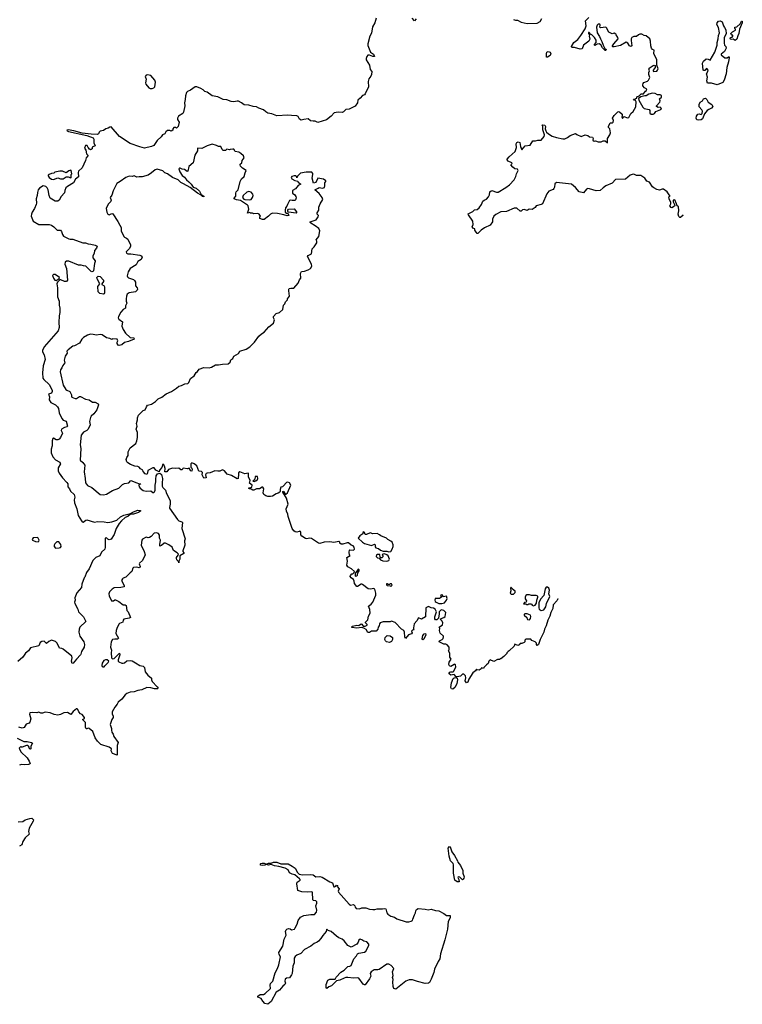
# Model space of a CAD drawing. Extents: x 2220520 to 2384350, y 721165 to 893491.
# Tile 191 of 256: x 2347449 to 2357835, y 789920 to 804082. Entities that reach past the tile are written whole.
import ezdxf

# ---------------------------------------------------------------- set-up
doc = ezdxf.new("R2010")
doc.units = 0

msp = doc.modelspace()

# ---------------------------------------------------------------- linework, layer by layer
at = {"layer": '0CON20XD'}
for points in [[(2352571, 804105), (2352555, 804036), (2352522, 803978), (2352505, 803889), (2352483, 803847), (2352451, 803735), (2352455, 803711), (2352492, 803615), (2352533, 803585), (2352550, 803555), (2352527, 803553), (2352475, 803572), (2352455, 803570), (2352439, 803555), (2352428, 803525), (2352430, 803505), (2352479, 803429), (2352489, 803365), (2352511, 803335), (2352505, 803292), (2352495, 803270), (2352466, 803234), (2352456, 803194), (2352462, 803115), (2352415, 803015), (2352405, 803003), (2352375, 802992), (2352345, 802955), (2352308, 802925), (2352306, 802885), (2352272, 802838), (2352186, 802794), (2352135, 802790), (2352102, 802758), (2352085, 802749), (2352025, 802751), (2351968, 802742), (2351926, 802694), (2351858, 802642), (2351735, 802604), (2351695, 802621), (2351665, 802621), (2351629, 802629), (2351595, 802657), (2351535, 802649), (2351495, 802637), (2351470, 802650), (2351450, 802690), (2351432, 802702), (2351355, 802703), (2351305, 802711), (2351145, 802701), (2351075, 802726), (2351015, 802736), (2350986, 802755), (2350955, 802788), (2350885, 802810), (2350855, 802830), (2350805, 802833), (2350745, 802854), (2350675, 802859), (2350635, 802889), (2350595, 802909), (2350575, 802912), (2350525, 802901), (2350490, 802905), (2350425, 802928), (2350374, 802934), (2350295, 802971), (2350215, 802989), (2350145, 803040), (2350108, 803048), (2350086, 803075), (2350055, 803094), (2349996, 803116), (2349973, 803117), (2349905, 803070), (2349860, 803050), (2349846, 803034), (2349831, 802989), (2349828, 802935), (2349818, 802885), (2349822, 802845), (2349805, 802750), (2349792, 802735), (2349734, 802696), (2349718, 802665), (2349717, 802645), (2349739, 802609), (2349728, 802545), (2349705, 802520), (2349695, 802530), (2349665, 802530), (2349650, 802515), (2349650, 802495), (2349625, 802480), (2349605, 802490), (2349575, 802490), (2349551, 802469), (2349535, 802440), (2349503, 802427), (2349483, 802397), (2349425, 802343), (2349376, 802274), (2349345, 802260), (2349244, 802236), (2349175, 802252), (2349035, 802302), (2348885, 802402), (2348765, 802540), (2348745, 802537), (2348720, 802520), (2348685, 802512), (2348655, 802488), (2348605, 802479), (2348593, 802467), (2348581, 802439), (2348567, 802433), (2348475, 802434), (2348345, 802450), (2348225, 802483), (2348145, 802498), (2348128, 802495), (2348131, 802485), (2348151, 802475), (2348415, 802415), (2348504, 802384), (2348513, 802365), (2348513, 802313), (2348532, 802268), (2348500, 802255), (2348493, 802247), (2348490, 802225), (2348477, 802213), (2348465, 802212), (2348451, 802221), (2348432, 802245), (2348420, 802275), (2348393, 802275), (2348382, 802235), (2348400, 802205), (2348407, 802155), (2348428, 802135), (2348428, 802125), (2348406, 802095), (2348395, 802058), (2348346, 801954), (2348296, 801904), (2348291, 801885), (2348296, 801824), (2348249, 801791), (2348223, 801735), (2348135, 801684), (2348113, 801665), (2348097, 801625), (2348095, 801592), (2348045, 801539), (2348015, 801486), (2347996, 801474), (2347960, 801470), (2347887, 801517), (2347872, 801552), (2347860, 801635), (2347846, 801665), (2347825, 801684), (2347785, 801694), (2347735, 801661), (2347716, 801635), (2347703, 801597), (2347702, 801555), (2347687, 801505), (2347692, 801445), (2347688, 801425), (2347660, 801365), (2347627, 801313), (2347618, 801285), (2347616, 801255), (2347644, 801184), (2347725, 801135), (2347875, 801136), (2347905, 801128), (2347942, 801105), (2347986, 801056), (2348035, 801053), (2348048, 801038), (2348063, 800993), (2348079, 800969), (2348155, 800931), (2348176, 800924), (2348215, 800926), (2348355, 800874), (2348395, 800871), (2348435, 800858), (2348472, 800852), (2348535, 800841), (2348563, 800825), (2348555, 800798), (2348526, 800764), (2348520, 800720), (2348501, 800685), (2348502, 800655), (2348533, 800615), (2348533, 800605), (2348522, 800578), (2348508, 800472), (2348501, 800459), (2348485, 800456), (2348475, 800461), (2348400, 800535), (2348365, 800540), (2348335, 800553), (2348295, 800553), (2348155, 800608), (2348122, 800608), (2348104, 800595), (2348098, 800565), (2348123, 800505), (2348136, 800334), (2348122, 800318), (2348095, 800318), (2348042, 800342), (2348028, 800342), (2347992, 800308), (2347983, 800285), (2347994, 800224), (2347994, 800095), (2348017, 800035), (2348018, 799975), (2348028, 799935), (2348027, 799873), (2348018, 799825), (2348011, 799725), (2348018, 799655), (2348001, 799605), (2347802, 799378), (2347779, 799325), (2347778, 799305), (2347800, 799260), (2347813, 799195), (2347786, 799105), (2347776, 799005), (2347784, 798925), (2347794, 798905), (2347873, 798835), (2347916, 798755), (2347916, 798734), (2347905, 798712), (2347864, 798695), (2347877, 798657), (2347872, 798615), (2347895, 798574), (2347964, 798544), (2347993, 798513), (2348005, 798488), (2348017, 798427), (2348054, 798344), (2348075, 798321), (2348115, 798310), (2348134, 798235), (2348125, 798224), (2348092, 798218), (2348048, 798192), (2348046, 798175), (2348064, 798135), (2348034, 798075), (2348015, 798050), (2347995, 798041), (2347975, 798040), (2347935, 798062), (2347925, 798058), (2347916, 798025), (2347916, 797955), (2347901, 797905), (2347901, 797851), (2347926, 797795), (2347965, 797754), (2348025, 797717), (2348033, 797705), (2348034, 797695), (2348002, 797638), (2348002, 797592), (2348018, 797558), (2348065, 797495), (2348129, 797425), (2348139, 797405), (2348141, 797365), (2348166, 797336), (2348181, 797301), (2348231, 797255), (2348242, 797215), (2348234, 797175), (2348238, 797135), (2348269, 797045), (2348291, 796951), (2348338, 796872), (2348349, 796859), (2348363, 796857), (2348398, 796885), (2348415, 796890), (2348525, 796854), (2348566, 796864), (2348665, 796862), (2348715, 796849), (2348775, 796858), (2348845, 796886), (2348899, 796931), (2348945, 796958), (2349041, 796979), (2349083, 797005), (2349145, 797026), (2349186, 797025), (2349185, 797015), (2349155, 796994), (2349085, 796971), (2349040, 796970), (2349005, 796937), (2348965, 796923), (2348913, 796875), (2348879, 796835), (2348836, 796764), (2348805, 796680), (2348765, 796612), (2348735, 796603), (2348715, 796610), (2348695, 796630), (2348680, 796625), (2348676, 796526)], [(2353150, 804095), (2353125, 804068), (2353092, 804105)], [(2356988, 801267), (2356985, 801272), (2356945, 801238), (2356938, 801238), (2356923, 801253), (2356912, 801285), (2356922, 801335), (2356920, 801395), (2356900, 801405), (2356892, 801435), (2356865, 801490), (2356840, 801485), (2356843, 801463), (2356868, 801415), (2356859, 801401), (2356825, 801378), (2356815, 801380), (2356793, 801405), (2356808, 801435), (2356808, 801455), (2356782, 801505), (2356780, 801535), (2356800, 801545), (2356782, 801562), (2356758, 801608), (2356705, 801647), (2356684, 801646), (2356645, 801632), (2356605, 801640), (2356563, 801663), (2356547, 801677), (2356500, 801745), (2356465, 801760), (2356433, 801803), (2356375, 801842), (2356315, 801842), (2356285, 801857), (2356265, 801859), (2356224, 801846), (2356155, 801791), (2356015, 801783), (2355965, 801730), (2355875, 801693), (2355834, 801666), (2355795, 801628), (2355735, 801621), (2355641, 801651), (2355615, 801653), (2355594, 801645), (2355555, 801590), (2355492, 801605), (2355440, 801670), (2355379, 801719), (2355165, 801741), (2355140, 801720), (2355136, 801674), (2355128, 801655), (2355115, 801642), (2355055, 801617), (2355025, 801576), (2354965, 801436), (2354945, 801424), (2354874, 801406), (2354859, 801381), (2354815, 801353), (2354774, 801356), (2354745, 801338), (2354699, 801351), (2354675, 801347), (2354655, 801328), (2354645, 801327), (2354595, 801370), (2354555, 801370), (2354445, 801324), (2354363, 801317), (2354295, 801282), (2354266, 801255), (2354243, 801215), (2354243, 801175), (2354211, 801125), (2354132, 801088), (2354080, 801055), (2354032, 801008), (2354025, 801008), (2354008, 801025), (2353993, 801053), (2353990, 801075), (2353971, 801081), (2353954, 801104), (2353966, 801135), (2353962, 801185), (2353898, 801275), (2353895, 801290), (2353960, 801325), (2353985, 801347), (2354025, 801353), (2354055, 801378), (2354087, 801425), (2354108, 801472), (2354123, 801485), (2354160, 801500), (2354188, 801535), (2354204, 801565), (2354208, 801605), (2354225, 801623), (2354235, 801628), (2354304, 801604), (2354325, 801604), (2354439, 801671), (2354491, 801709), (2354555, 801778), (2354579, 801825), (2354590, 801865), (2354616, 801914), (2354604, 801934), (2354565, 801937), (2354535, 801962), (2354510, 801995), (2354527, 802013), (2354522, 802025), (2354469, 802049), (2354457, 802065), (2354457, 802075), (2354485, 802112), (2354572, 802188), (2354589, 802245), (2354584, 802295), (2354595, 802315), (2354615, 802324), (2354639, 802315), (2354648, 802258), (2354665, 802212), (2354715, 802268), (2354785, 802278), (2354825, 802342), (2354865, 802342), (2354895, 802352), (2354945, 802350), (2354986, 802404), (2354991, 802425), (2354967, 802497), (2354968, 802545), (2354960, 802565), (2354965, 802570), (2354998, 802565), (2355006, 802546), (2355003, 802515), (2355013, 802483), (2355022, 802465), (2355050, 802440), (2355105, 802406), (2355165, 802386), (2355255, 802369), (2355285, 802370), (2355325, 802390), (2355362, 802418), (2355437, 802447), (2355459, 802429), (2355521, 802401), (2355575, 802428), (2355615, 802418), (2355638, 802398), (2355682, 802392), (2355692, 802375), (2355685, 802350), (2355705, 802333), (2355725, 802338), (2355765, 802328), (2355805, 802328), (2355835, 802338), (2355865, 802338), (2355897, 802313), (2355900, 802375), (2355930, 802425), (2355940, 802455), (2355930, 802515), (2355913, 802533), (2355912, 802545), (2355935, 802600), (2355972, 802598), (2355981, 802609), (2355983, 802633), (2355972, 802665), (2355992, 802705), (2356045, 802758), (2356055, 802760), (2356070, 802755), (2356108, 802725), (2356110, 802705), (2356102, 802685), (2356115, 802662), (2356135, 802690), (2356185, 802673), (2356203, 802677), (2356232, 802735), (2356265, 802760), (2356305, 802830), (2356309, 802899), (2356299, 802919), (2356280, 802925), (2356272, 802938), (2356295, 802940), (2356305, 802950), (2356318, 802952), (2356320, 802975), (2356352, 802988), (2356380, 803015), (2356415, 803018), (2356446, 803054), (2356458, 803065), (2356462, 803082), (2356431, 803101), (2356405, 803130), (2356404, 803145), (2356409, 803165), (2356421, 803179), (2356471, 803199), (2356485, 803212), (2356505, 803250), (2356493, 803295), (2356493, 803325), (2356502, 803345), (2356492, 803375), (2356496, 803385), (2356555, 803426), (2356568, 803428), (2356582, 803422), (2356584, 803395), (2356554, 803355), (2356554, 803344), (2356565, 803337), (2356605, 803343), (2356619, 803355), (2356626, 803375), (2356608, 803428), (2356606, 803505), (2356566, 803595), (2356570, 803645), (2356545, 803652), (2356532, 803675), (2356522, 803705), (2356517, 803773), (2356508, 803805), (2356452, 803852), (2356423, 803853), (2356393, 803873), (2356363, 803873), (2356345, 803866), (2356315, 803840), (2356275, 803841), (2356247, 803825), (2356236, 803805), (2356236, 803785), (2356248, 803705), (2356235, 803698), (2356215, 803708), (2356190, 803745), (2356165, 803761), (2356085, 803712), (2355995, 803690), (2355975, 803690), (2355970, 803695), (2355972, 803705), (2355988, 803735), (2356050, 803805), (2356048, 803825), (2356024, 803864), (2356020, 803875), (2355995, 803888), (2355965, 803880), (2355915, 803902), (2355886, 803965), (2355875, 803976), (2355797, 803967), (2355788, 803975), (2355793, 804005), (2355786, 804016), (2355765, 804016), (2355751, 804005), (2355740, 803975), (2355749, 803895), (2355785, 803842), (2355796, 803806), (2355818, 803768), (2355834, 803714), (2355860, 803670), (2355880, 803655), (2355875, 803640), (2355865, 803640), (2355825, 803680), (2355800, 803720), (2355776, 803736), (2355748, 803732), (2355715, 803712), (2355710, 803715), (2355710, 803725), (2355736, 803754), (2355736, 803786), (2355710, 803825), (2355672, 803865), (2355652, 803872), (2355635, 803898), (2355625, 803898), (2355623, 803885), (2355640, 803865), (2355633, 803845), (2355645, 803800), (2355632, 803775), (2355552, 803715), (2355536, 803664), (2355507, 803657), (2355425, 803683), (2355385, 803682), (2355382, 803695), (2355414, 803755), (2355473, 803797), (2355516, 803854), (2355577, 803953), (2355589, 803995), (2355580, 804065), (2355628, 804115)], [(2354545, 804086), (2354575, 804077), (2354605, 804076), (2354655, 804046), (2354745, 804028)], [(2354745, 804028), (2354885, 804033), (2354931, 804055), (2354955, 804100)], [(2357475, 803144), (2357395, 803170), (2357335, 803170), (2357327, 803205), (2357337, 803255), (2357323, 803305), (2357340, 803335), (2357343, 803355), (2357325, 803380), (2357314, 803376), (2357295, 803353), (2357285, 803351), (2357275, 803358), (2357264, 803455), (2357280, 803485), (2357315, 803519), (2357347, 803517), (2357375, 803498), (2357441, 803615), (2357475, 803715), (2357473, 803755), (2357491, 803805), (2357492, 803855), (2357507, 803895), (2357495, 803968), (2357468, 804015), (2357473, 804037), (2357495, 804061), (2357518, 804068), (2357544, 804054), (2357565, 803995), (2357582, 803972), (2357597, 803935), (2357603, 803877), (2357574, 803825), (2357575, 803745), (2357582, 803715), (2357598, 803695), (2357603, 803675), (2357579, 803625), (2357534, 803585), (2357531, 803575), (2357585, 803535), (2357616, 803534), (2357635, 803550), (2357645, 803548), (2357647, 803537), (2357639, 803475), (2357614, 803395), (2357605, 803306), (2357575, 803214), (2357555, 803178), (2357475, 803144)], [(2357735, 803783), (2357702, 803802), (2357675, 803798), (2357663, 803805), (2357664, 803826), (2357688, 803832), (2357700, 803845), (2357698, 803858), (2357685, 803860), (2357675, 803870), (2357673, 803885), (2357695, 803908), (2357738, 803932), (2357740, 803945), (2357730, 803955), (2357730, 803975), (2357755, 803982), (2357806, 804024), (2357825, 804060), (2357835, 804060), (2357835, 804035), (2357797, 803945), (2357785, 803882), (2357769, 803851), (2357755, 803804), (2357735, 803783)], [(2355035, 803542), (2355022, 803545), (2355019, 803595), (2355026, 803615), (2355045, 803626), (2355074, 803615), (2355084, 803595), (2355073, 803567), (2355035, 803542)], [(2349325, 803093), (2349355, 803094), (2349378, 803102), (2349391, 803119), (2349399, 803185), (2349391, 803215), (2349335, 803280), (2349285, 803289), (2349265, 803285), (2349255, 803265), (2349268, 803225), (2349259, 803175), (2349261, 803155), (2349305, 803100), (2349325, 803093)], [(2356555, 802723), (2356575, 802732), (2356595, 802760), (2356665, 802792), (2356672, 802805), (2356655, 802822), (2356625, 802818), (2356600, 802835), (2356602, 802845), (2356649, 802895), (2356653, 802915), (2356647, 802945), (2356675, 802968), (2356675, 802990), (2356655, 803000), (2356615, 803000), (2356585, 803019), (2356545, 803024), (2356490, 803010), (2356455, 802988), (2356435, 802988), (2356378, 802972), (2356342, 802948), (2356347, 802925), (2356405, 802823), (2356425, 802807), (2356499, 802789), (2356507, 802775), (2356507, 802737), (2356524, 802724), (2356555, 802723)], [(2357205, 802636), (2357184, 802644), (2357173, 802665), (2357176, 802694), (2357196, 802724), (2357215, 802727), (2357245, 802720), (2357257, 802733), (2357262, 802765), (2357252, 802785), (2357215, 802828), (2357214, 802865), (2357232, 802898), (2357265, 802916), (2357277, 802943), (2357305, 802952), (2357326, 802936), (2357344, 802894), (2357399, 802865), (2357411, 802835), (2357395, 802810), (2357355, 802793), (2357330, 802775), (2357291, 802729), (2357264, 802656), (2357245, 802642), (2357205, 802636)], [(2351317, 800183), (2351317, 800205), (2351322, 800215), (2351345, 800223), (2351388, 800222), (2351451, 800295), (2351469, 800341), (2351488, 800365), (2351487, 800433), (2351500, 800460), (2351545, 800463), (2351597, 800483), (2351627, 800503), (2351646, 800535), (2351642, 800565), (2351586, 800675), (2351595, 800690), (2351642, 800715), (2351653, 800785), (2351682, 800815), (2351720, 800875), (2351722, 800895), (2351712, 800915), (2351750, 800965), (2351763, 801045), (2351748, 801078), (2351695, 801119), (2351633, 801155), (2351623, 801165), (2351622, 801175), (2351710, 801205), (2351740, 801245), (2351742, 801265), (2351727, 801285), (2351726, 801305), (2351750, 801345), (2351750, 801385), (2351766, 801434), (2351808, 801495), (2351798, 801525), (2351754, 801584), (2351692, 801635), (2351738, 801658), (2351755, 801667), (2351803, 801657), (2351829, 801671), (2351836, 801694), (2351836, 801734), (2351850, 801755), (2351848, 801765), (2351815, 801789), (2351735, 801802), (2351705, 801743), (2351672, 801732), (2351651, 801805), (2351663, 801855), (2351662, 801872), (2351647, 801887), (2351565, 801888), (2351486, 801874), (2351440, 801830), (2351435, 801810), (2351428, 801828), (2351416, 801836), (2351392, 801838), (2351362, 801828), (2351353, 801815), (2351363, 801795), (2351405, 801770), (2351445, 801760), (2351454, 801744), (2351490, 801715), (2351452, 801698), (2351415, 801650), (2351370, 801625), (2351370, 801585), (2351405, 801562), (2351419, 801539), (2351422, 801518), (2351415, 801490), (2351405, 801480), (2351365, 801480), (2351345, 801488), (2351325, 801482), (2351297, 801425), (2351291, 801399), (2351272, 801375), (2351263, 801343), (2351263, 801315), (2351285, 801302), (2351305, 801300), (2351320, 801265), (2351295, 801260), (2351245, 801276), (2351155, 801293), (2351082, 801298), (2351055, 801285), (2351025, 801255), (2350965, 801210), (2350938, 801208), (2350900, 801225), (2350903, 801247), (2350910, 801255), (2350893, 801283), (2350870, 801295), (2350815, 801292), (2350795, 801300), (2350765, 801300), (2350755, 801310), (2350725, 801300), (2350742, 801358), (2350732, 801405), (2350725, 801415), (2350621, 801481), (2350565, 801490), (2350530, 801505), (2350530, 801515), (2350556, 801544), (2350556, 801585), (2350562, 801605), (2350589, 801635), (2350616, 801755), (2350638, 801792), (2350675, 801826), (2350689, 801881), (2350706, 801915), (2350650, 801945), (2350623, 801975), (2350618, 801995), (2350618, 802005), (2350640, 802025), (2350648, 802055), (2350677, 802095), (2350666, 802126), (2350629, 802159), (2350600, 802175), (2350545, 802188), (2350525, 802218), (2350515, 802222), (2350473, 802217), (2350465, 802210), (2350425, 802218), (2350405, 802203), (2350375, 802200), (2350361, 802215), (2350339, 802259), (2350305, 802260), (2350278, 802275), (2350215, 802290), (2350145, 802267), (2350069, 802231), (2350004, 802236), (2350003, 802195), (2349968, 802135), (2349941, 802025), (2349879, 801971), (2349868, 801902), (2349855, 801898), (2349816, 801926), (2349783, 801933), (2349755, 801948), (2349745, 801948), (2349738, 801935), (2349750, 801895), (2349785, 801841), (2349818, 801818), (2349845, 801777), (2349882, 801752), (2349916, 801715), (2349944, 801674), (2349985, 801657), (2350035, 801615), (2350057, 801567), (2350095, 801546), (2350096, 801534), (2350075, 801539), (2350058, 801558), (2350004, 801585), (2349898, 801668), (2349802, 801722), (2349763, 801743), (2349725, 801778), (2349646, 801815), (2349575, 801865), (2349535, 801882), (2349505, 801907), (2349425, 801932), (2349394, 801925), (2349345, 801879), (2349295, 801846), (2349209, 801821), (2349165, 801824), (2349135, 801819), (2349095, 801836), (2349065, 801826), (2349025, 801830), (2348975, 801812), (2348895, 801754), (2348844, 801726), (2348791, 801619), (2348775, 801560), (2348750, 801525), (2348762, 801485), (2348752, 801465), (2348719, 801431), (2348694, 801365), (2348701, 801315), (2348717, 801287), (2348735, 801278), (2348775, 801293), (2348789, 801289), (2348862, 801182), (2348889, 801125), (2348910, 801095), (2348907, 801045), (2348947, 800965), (2348955, 800953), (2348985, 800941), (2349005, 800924), (2349043, 800843), (2349042, 800825), (2349027, 800793), (2348981, 800745), (2348984, 800725), (2349005, 800713), (2349045, 800715), (2349175, 800694), (2349197, 800685), (2349208, 800668), (2349195, 800633), (2349146, 800605), (2349123, 800555), (2349037, 800505), (2349010, 800455), (2348996, 800396), (2349001, 800385), (2349015, 800371), (2349084, 800344), (2349100, 800330), (2349112, 800305), (2349116, 800256), (2349140, 800225), (2349144, 800205), (2349138, 800192), (2349112, 800168), (2349025, 800152), (2348996, 800135), (2348983, 800105), (2348979, 800065), (2348980, 800035), (2348990, 800005), (2348986, 799996), (2348971, 799965), (2348968, 799932), (2348935, 799914), (2348902, 799875), (2348869, 799815), (2348866, 799795), (2348876, 799775), (2348926, 799736), (2348919, 799675), (2348936, 799625), (2348972, 799572), (2349035, 799512), (2349092, 799505), (2349093, 799485), (2349015, 799452), (2348955, 799439), (2348915, 799404), (2348877, 799397), (2348863, 799403), (2348852, 799425), (2348852, 799445), (2348862, 799465), (2348850, 799485), (2348785, 799490), (2348775, 799482), (2348746, 799496), (2348695, 799508), (2348635, 799549), (2348606, 799556), (2348555, 799547), (2348504, 799556), (2348465, 799557), (2348425, 799543), (2348368, 799512), (2348342, 799488), (2348308, 799432), (2348235, 799390), (2348214, 799386), (2348148, 799335), (2348128, 799315), (2348132, 799285), (2348102, 799242), (2348089, 799185), (2348096, 799145), (2348070, 799110), (2348057, 799073), (2348038, 799045), (2348030, 799015), (2348075, 798825), (2348111, 798765), (2348125, 798753), (2348168, 798735), (2348196, 798686), (2348194, 798665), (2348200, 798655), (2348245, 798636), (2348265, 798634), (2348307, 798663), (2348325, 798664), (2348395, 798626), (2348446, 798616), (2348495, 798583), (2348535, 798582), (2348575, 798558), (2348583, 798545), (2348559, 798471), (2348516, 798414), (2348475, 798378), (2348465, 798360), (2348454, 798304), (2348460, 798255), (2348434, 798195), (2348416, 798174), (2348365, 798149), (2348333, 798107), (2348320, 797965), (2348326, 797916), (2348318, 797748), (2348357, 797715), (2348384, 797675), (2348377, 797577), (2348392, 797485), (2348395, 797423), (2348425, 797384), (2348485, 797354), (2348605, 797254), (2348655, 797248), (2348695, 797258), (2348785, 797312), (2348874, 797346), (2348925, 797398), (2348955, 797412), (2349018, 797422), (2349045, 797452), (2349135, 797422), (2349155, 797410), (2349188, 797408), (2349185, 797400), (2349172, 797398), (2349163, 797387), (2349167, 797365), (2349183, 797343), (2349225, 797312), (2349265, 797301), (2349335, 797307), (2349364, 797284), (2349375, 797282), (2349385, 797290), (2349395, 797316), (2349398, 797385), (2349407, 797435), (2349404, 797474), (2349409, 797521), (2349432, 797548), (2349465, 797558), (2349489, 797539), (2349502, 797485), (2349495, 797415), (2349497, 797375), (2349505, 797356), (2349546, 797316), (2349558, 797265), (2349610, 797165), (2349611, 797115), (2349600, 797065), (2349603, 797055), (2349716, 796895), (2349736, 796876), (2349781, 796861), (2349788, 796848), (2349780, 796765), (2349826, 796615), (2349820, 796585), (2349822, 796525), (2349792, 796445), (2349793, 796433), (2349810, 796415), (2349808, 796405), (2349751, 796369), (2349751, 796325), (2349737, 796295), (2349735, 796270), (2349730, 796290), (2349708, 796315), (2349701, 796335), (2349702, 796348), (2349728, 796382), (2349730, 796395), (2349714, 796414), (2349658, 796448), (2349643, 796495), (2349595, 796530), (2349545, 796551), (2349525, 796553), (2349485, 796518), (2349465, 796510), (2349463, 796533), (2349473, 796595), (2349460, 796625), (2349459, 796669), (2349444, 796694), (2349415, 796701), (2349382, 796698), (2349340, 796650), (2349315, 796633), (2349295, 796630), (2349265, 796637), (2349215, 796610), (2349203, 796595), (2349196, 796525), (2349238, 796435), (2349253, 796385), (2349214, 796306), (2349170, 796265), (2349166, 796254), (2349180, 796215), (2349178, 796205), (2349165, 796200), (2349135, 796206), (2349085, 796204), (2349074, 796195), (2349062, 796145), (2349035, 796128), (2348974, 796066), (2348935, 796050), (2348925, 796040), (2348913, 796015), (2348951, 795945), (2348950, 795925), (2348905, 795916), (2348805, 795910), (2348777, 795893), (2348738, 795852), (2348730, 795825), (2348733, 795795), (2348770, 795725), (2348797, 795723), (2348815, 795740), (2348825, 795740), (2348876, 795716), (2348935, 795668), (2348965, 795667), (2348978, 795658), (2348988, 795585), (2349010, 795565), (2349040, 795485), (2349024, 795476), (2348945, 795460), (2348936, 795445), (2348933, 795417), (2348885, 795396), (2348874, 795386), (2348843, 795325), (2348834, 795295), (2348832, 795255), (2348869, 795185), (2348856, 795174), (2348815, 795174), (2348785, 795166), (2348764, 795135), (2348756, 795055), (2348769, 795015), (2348764, 794975), (2348767, 794905), (2348785, 794888), (2348808, 794895), (2348885, 794970), (2348887, 794947), (2348864, 794874), (2348864, 794855), (2348872, 794845), (2348915, 794827), (2348935, 794827), (2348955, 794833), (2348990, 794860), (2349036, 794866), (2349065, 794859), (2349115, 794833), (2349175, 794794), (2349225, 794784), (2349241, 794765), (2349254, 794704), (2349293, 794655), (2349345, 794610), (2349345, 794600)], [(2347935, 801784), (2347995, 801806), (2348035, 801794), (2348075, 801793), (2348116, 801824), (2348145, 801823), (2348185, 801810), (2348190, 801815), (2348190, 801855), (2348198, 801865), (2348190, 801915), (2348185, 801920), (2348155, 801910), (2348115, 801882), (2348065, 801903), (2348025, 801903), (2347955, 801890), (2347940, 801875), (2347905, 801871), (2347872, 801858), (2347857, 801845), (2347856, 801835), (2347872, 801815), (2347905, 801789), (2347935, 801784)], [(2350755, 801489), (2350775, 801494), (2350796, 801525), (2350803, 801555), (2350801, 801571), (2350775, 801600), (2350745, 801609), (2350715, 801604), (2350663, 801555), (2350654, 801525), (2350671, 801501), (2350685, 801494), (2350755, 801489)], [(2351425, 801300), (2351312, 801312), (2351303, 801323), (2351302, 801345), (2351315, 801357), (2351395, 801360), (2351427, 801317), (2351430, 801305), (2351425, 801300)], [(2347975, 800331), (2348018, 800362), (2348020, 800375), (2347958, 800418), (2347935, 800419), (2347922, 800405), (2347935, 800363), (2347955, 800334), (2347975, 800331)], [(2348655, 800133), (2348602, 800142), (2348578, 800168), (2348574, 800245), (2348602, 800285), (2348561, 800355), (2348560, 800375), (2348578, 800392), (2348605, 800388), (2348656, 800336), (2348653, 800315), (2348628, 800285), (2348628, 800275), (2348664, 800254), (2348670, 800235), (2348667, 800153), (2348665, 800140), (2348655, 800133)], [(2355189, 795744), (2355185, 795750), (2355170, 795725), (2355118, 795665), (2355110, 795615), (2355085, 795558), (2355071, 795505), (2355041, 795445), (2355017, 795365), (2354991, 795315), (2354982, 795275), (2354932, 795168), (2354905, 795094), (2354885, 795082), (2354878, 795095), (2354876, 795116), (2354856, 795136), (2354810, 795155), (2354795, 795170), (2354725, 795170), (2354712, 795158), (2354710, 795135), (2354700, 795125), (2354665, 795110), (2354645, 795110), (2354628, 795092), (2354607, 795083), (2354565, 795100), (2354558, 795072), (2354486, 795004), (2354470, 794995), (2354453, 794977), (2354450, 794965), (2354410, 794925), (2354365, 794890), (2354355, 794890), (2354345, 794880), (2354315, 794878), (2354265, 794850), (2354213, 794877), (2354192, 794855), (2354185, 794820), (2354160, 794805), (2354120, 794765), (2354115, 794750), (2354085, 794760), (2354080, 794745), (2354055, 794728), (2354025, 794730), (2354015, 794740), (2354002, 794715), (2353960, 794690), (2353904, 794595), (2353892, 794555), (2353873, 794543), (2353854, 794575), (2353860, 794615), (2353857, 794645), (2353835, 794670), (2353815, 794668), (2353785, 794640), (2353735, 794628), (2353722, 794632), (2353692, 794662), (2353645, 794656), (2353624, 794675), (2353623, 794685), (2353632, 794698), (2353646, 794704), (2353679, 794701), (2353690, 794710), (2353717, 794775), (2353715, 794802), (2353705, 794812), (2353695, 794810), (2353645, 794777), (2353625, 794788), (2353618, 794808), (2353620, 794840), (2353652, 794885), (2353632, 794915), (2353632, 794972), (2353612, 795005), (2353622, 795025), (2353622, 795055), (2353595, 795092), (2353575, 795100), (2353545, 795099), (2353480, 795135), (2353485, 795150), (2353520, 795165), (2353535, 795180), (2353542, 795205), (2353540, 795215), (2353495, 795260), (2353482, 795295), (2353488, 795325), (2353480, 795345), (2353525, 795380), (2353532, 795405), (2353523, 795433), (2353492, 795458), (2353505, 795470), (2353545, 795483), (2353565, 795500), (2353572, 795555), (2353546, 795586), (2353505, 795592), (2353478, 795565), (2353480, 795535), (2353470, 795475), (2353445, 795452), (2353428, 795448), (2353417, 795465), (2353417, 795495), (2353440, 795565), (2353423, 795603), (2353395, 795620), (2353365, 795623), (2353325, 795643), (2353287, 795623), (2353280, 795495), (2353225, 795462), (2353182, 795478), (2353158, 795435), (2353118, 795395), (2353108, 795335), (2353110, 795315), (2353120, 795305), (2353095, 795300), (2353083, 795287), (2353088, 795265), (2353079, 795251), (2353038, 795235), (2352995, 795180), (2352984, 795204), (2352981, 795271), (2352972, 795295), (2352938, 795315), (2352845, 795410), (2352795, 795430), (2352775, 795423), (2352675, 795423), (2352630, 795405), (2352620, 795395), (2352618, 795365), (2352603, 795347), (2352596, 795315), (2352575, 795287), (2352505, 795288), (2352475, 795270), (2352455, 795270), (2352430, 795310), (2352395, 795332), (2352365, 795340), (2352295, 795331), (2352225, 795338), (2352218, 795345), (2352235, 795361), (2352295, 795372), (2352325, 795367), (2352355, 795391), (2352368, 795388), (2352388, 795358), (2352415, 795358), (2352442, 795375), (2352442, 795385), (2352418, 795405), (2352418, 795415), (2352455, 795450), (2352462, 795505), (2352488, 795545), (2352482, 795598), (2352462, 795645), (2352503, 795677), (2352524, 795706), (2352569, 795805), (2352570, 795835), (2352555, 795890), (2352535, 795900), (2352495, 795892), (2352458, 795898), (2352378, 795958), (2352365, 795962), (2352355, 795962), (2352305, 795930), (2352295, 795930), (2352260, 795975), (2352258, 796005), (2352245, 796030), (2352214, 796054), (2352200, 796075), (2352205, 796090), (2352225, 796110), (2352237, 796113), (2352258, 796132), (2352260, 796145), (2352218, 796185), (2352164, 796214), (2352151, 796235), (2352161, 796295), (2352153, 796347), (2352200, 796375), (2352192, 796382), (2352184, 796424), (2352189, 796451), (2352195, 796458), (2352249, 796451), (2352262, 796465), (2352257, 796495), (2352243, 796513), (2352212, 796522), (2352175, 796558), (2352155, 796558), (2352095, 796538), (2352068, 796538), (2352052, 796552), (2352050, 796565), (2352035, 796578), (2351965, 796563), (2351905, 796572), (2351827, 796567), (2351765, 796550), (2351745, 796552), (2351642, 796622), (2351615, 796627), (2351575, 796617), (2351555, 796620), (2351504, 796654), (2351490, 796675), (2351492, 796705), (2351485, 796720), (2351476, 796726), (2351467, 796723), (2351435, 796713), (2351408, 796718), (2351390, 796730), (2351365, 796762), (2351307, 796935), (2351302, 796972), (2351282, 797012), (2351279, 797045), (2351306, 797115), (2351282, 797202), (2351230, 797285), (2351230, 797295), (2351245, 797300), (2351265, 797260), (2351275, 797260), (2351298, 797275), (2351348, 797385), (2351325, 797420), (2351305, 797428), (2351283, 797427), (2351238, 797372), (2351227, 797363), (2351205, 797360), (2351194, 797325), (2351192, 797295), (2351188, 797285), (2351165, 797270), (2351135, 797261), (2351085, 797231), (2351053, 797223), (2351015, 797222), (2350985, 797232), (2350958, 797255), (2350950, 797275), (2350957, 797333), (2350945, 797360), (2350935, 797360), (2350896, 797334), (2350855, 797333), (2350815, 797313), (2350800, 797315), (2350775, 797332), (2350750, 797335), (2350740, 797345), (2350785, 797360), (2350792, 797385), (2350750, 797415), (2350762, 797455), (2350738, 797505), (2350740, 797555), (2350735, 797560), (2350685, 797550), (2350615, 797580), (2350593, 797565), (2350593, 797545), (2350590, 797485), (2350575, 797480), (2350495, 797527), (2350430, 797545), (2350394, 797594), (2350365, 797610), (2350325, 797590), (2350295, 797587), (2350255, 797592), (2350185, 797564), (2350145, 797562), (2350130, 797555), (2350122, 797535), (2350130, 797495), (2350095, 797490), (2350070, 797535), (2350075, 797570), (2350062, 797582), (2350025, 797590), (2349996, 797666), (2349958, 797695), (2349925, 797707), (2349910, 797695), (2349910, 797645), (2349925, 797630), (2349930, 797615), (2349925, 797590), (2349910, 797595), (2349885, 797630), (2349855, 797620), (2349805, 797630), (2349794, 797626), (2349785, 797610), (2349765, 797610), (2349735, 797632), (2349695, 797627), (2349645, 797633), (2349586, 797614), (2349565, 797580), (2349535, 797580), (2349538, 797625), (2349529, 797659), (2349519, 797679), (2349505, 797688), (2349490, 797640), (2349460, 797605), (2349455, 797580), (2349408, 797605), (2349380, 797635), (2349365, 797638), (2349292, 797598), (2349286, 797564), (2349275, 797540), (2349255, 797550), (2349222, 797582), (2349220, 797605), (2349185, 797620), (2349165, 797648), (2349145, 797658), (2349105, 797660), (2349042, 797685), (2349005, 797707), (2348987, 797725), (2348980, 797755), (2348990, 797785), (2349010, 797815), (2349010, 797865), (2349036, 797925), (2349118, 797985), (2349134, 798026), (2349144, 798075), (2349142, 798145), (2349122, 798195), (2349136, 798235), (2349130, 798275), (2349144, 798325), (2349144, 798355), (2349159, 798395), (2349225, 798460), (2349255, 798472), (2349270, 798515), (2349285, 798536), (2349345, 798550), (2349400, 798590), (2349441, 798629), (2349493, 798655), (2349555, 798700), (2349632, 798735), (2349705, 798782), (2349735, 798810), (2349775, 798819), (2349825, 798846), (2349865, 798848), (2349881, 798865), (2349905, 798922), (2349959, 798961), (2349984, 799006), (2350006, 799024), (2350028, 799055), (2350095, 799081), (2350173, 799073), (2350205, 799083), (2350265, 799120), (2350305, 799116), (2350365, 799130), (2350448, 799132), (2350472, 799158), (2350485, 799188), (2350515, 799210), (2350527, 799243), (2350595, 799283), (2350615, 799317), (2350706, 799344), (2350759, 799375), (2350825, 799442), (2350885, 799530), (2350925, 799564), (2350965, 799588), (2351030, 799665), (2351099, 799715), (2351112, 799765), (2351097, 799795), (2351098, 799815), (2351134, 799856), (2351185, 799870), (2351230, 799915), (2351240, 799975), (2351258, 799995), (2351270, 800025), (2351298, 800052), (2351300, 800065), (2351327, 800105), (2351317, 800183)], [(2350825, 797440), (2350835, 797450), (2350845, 797450), (2350865, 797470), (2350870, 797485), (2350865, 797510), (2350835, 797510), (2350828, 797472), (2350800, 797445), (2350825, 797440)], [(2352755, 796428), (2352785, 796432), (2352803, 796465), (2352816, 796505), (2352815, 796530), (2352802, 796565), (2352785, 796582), (2352740, 796605), (2352720, 796625), (2352638, 796658), (2352620, 796675), (2352585, 796692), (2352525, 796688), (2352485, 796700), (2352435, 796680), (2352415, 796680), (2352407, 796707), (2352395, 796718), (2352380, 796705), (2352380, 796685), (2352340, 796660), (2352313, 796627), (2352375, 796568), (2352405, 796550), (2352505, 796518), (2352547, 796537), (2352557, 796527), (2352558, 796498), (2352568, 796488), (2352605, 796478), (2352635, 796452), (2352675, 796440), (2352725, 796437), (2352755, 796428)], [(2348676, 796526), (2348680, 796495), (2348671, 796469), (2348627, 796425), (2348600, 796370), (2348542, 796348), (2348498, 796302), (2348446, 796185), (2348409, 796131), (2348387, 796065), (2348376, 796054), (2348343, 795965), (2348338, 795915), (2348272, 795838), (2348241, 795765), (2348247, 795735), (2348237, 795705), (2348240, 795685), (2348285, 795602), (2348294, 795565), (2348364, 795495), (2348399, 795425), (2348315, 795343), (2348306, 795315), (2348301, 795275), (2348314, 795215), (2348369, 795135), (2348380, 795095), (2348375, 795058), (2348338, 794995), (2348328, 794958), (2348323, 794945), (2348264, 794885), (2348219, 794825), (2348205, 794821), (2348193, 794855), (2348204, 794905), (2348198, 794928), (2348075, 795026), (2348055, 795039), (2348020, 795045), (2347986, 795116), (2347965, 795138), (2347905, 795157), (2347870, 795140), (2347835, 795112), (2347802, 795142), (2347765, 795139), (2347744, 795125), (2347724, 795076), (2347605, 795049), (2347574, 795005), (2347531, 794969), (2347495, 794915), (2347420, 794850)], [(2347715, 796573), (2347725, 796582), (2347728, 796595), (2347716, 796626), (2347705, 796634), (2347645, 796630), (2347627, 796605), (2347633, 796595), (2347678, 796575), (2347715, 796573)], [(2347965, 796483), (2348015, 796484), (2348035, 796493), (2348043, 796505), (2348041, 796535), (2348010, 796570), (2347985, 796570), (2347954, 796545), (2347946, 796525), (2347947, 796505), (2347965, 796483)], [(2352725, 796293), (2352755, 796303), (2352766, 796325), (2352745, 796370), (2352727, 796387), (2352695, 796398), (2352673, 796397), (2352660, 796385), (2352667, 796377), (2352668, 796355), (2352655, 796340), (2352642, 796342), (2352632, 796352), (2352628, 796388), (2352585, 796390), (2352580, 796385), (2352575, 796360), (2352594, 796344), (2352618, 796338), (2352635, 796312), (2352668, 796298), (2352725, 796293)], [(2352275, 796080), (2352295, 796082), (2352307, 796093), (2352310, 796125), (2352330, 796155), (2352328, 796168), (2352315, 796180), (2352270, 796115), (2352270, 796085), (2352275, 796080)], [(2352785, 795932), (2352802, 795948), (2352795, 795970), (2352775, 795970), (2352765, 795960), (2352745, 795960), (2352735, 795970), (2352723, 795967), (2352722, 795955), (2352733, 795943), (2352775, 795940), (2352785, 795932)], [(2353515, 795683), (2353553, 795697), (2353582, 795735), (2353592, 795755), (2353585, 795790), (2353535, 795780), (2353530, 795805), (2353505, 795810), (2353500, 795795), (2353510, 795785), (2353510, 795775), (2353500, 795765), (2353485, 795758), (2353423, 795757), (2353418, 795735), (2353423, 795715), (2353435, 795703), (2353475, 795683), (2353515, 795683)], [(2354545, 795820), (2354570, 795845), (2354570, 795865), (2354555, 795870), (2354522, 795902), (2354515, 795920), (2354502, 795908), (2354508, 795865), (2354500, 795835), (2354515, 795820), (2354545, 795820)], [(2354835, 795653), (2354858, 795662), (2354878, 795692), (2354880, 795735), (2354898, 795775), (2354895, 795790), (2354875, 795798), (2354805, 795798), (2354775, 795812), (2354739, 795811), (2354725, 795798), (2354714, 795774), (2354714, 795754), (2354732, 795725), (2354730, 795705), (2354705, 795700), (2354692, 795682), (2354725, 795680), (2354735, 795670), (2354755, 795670), (2354768, 795682), (2354795, 795682), (2354806, 795676), (2354815, 795660), (2354835, 795653)], [(2354945, 795586), (2354985, 795593), (2355014, 795635), (2355021, 795685), (2355068, 795785), (2355057, 795825), (2355066, 795875), (2355057, 795905), (2355035, 795922), (2355015, 795918), (2355001, 795895), (2354985, 795798), (2354933, 795747), (2354911, 795695), (2354909, 795625), (2354915, 795602), (2354945, 795586)], [(2354775, 795452), (2354792, 795468), (2354797, 795497), (2354790, 795515), (2354745, 795538), (2354712, 795538), (2354700, 795525), (2354700, 795515), (2354740, 795485), (2354743, 795463), (2354750, 795455), (2354775, 795452)], [(2352765, 795124), (2352722, 795132), (2352705, 795150), (2352698, 795168), (2352703, 795197), (2352733, 795227), (2352775, 795222), (2352806, 795196), (2352806, 795165), (2352795, 795137), (2352765, 795124)], [(2353245, 795162), (2353232, 795175), (2353243, 795225), (2353265, 795250), (2353282, 795252), (2353288, 795235), (2353257, 795173), (2353245, 795162)], [(2348665, 794772), (2348672, 794788), (2348722, 794838), (2348728, 794855), (2348707, 794877), (2348684, 794876), (2348660, 794865), (2348633, 794827), (2348630, 794795), (2348635, 794780), (2348645, 794772), (2348665, 794772)], [(2349345, 794600), (2349342, 794585), (2349353, 794565), (2349426, 794485), (2349440, 794465), (2349432, 794458), (2349385, 794459), (2349335, 794471), (2349275, 794476), (2349205, 794441), (2349145, 794436), (2349095, 794414), (2349035, 794410), (2348990, 794390), (2348965, 794371), (2348915, 794308), (2348865, 794265), (2348850, 794235), (2348816, 794194), (2348778, 794125), (2348776, 794096), (2348791, 794065), (2348793, 794045), (2348772, 794018), (2348751, 793945), (2348768, 793888), (2348767, 793865), (2348774, 793835), (2348791, 793805), (2348801, 793771), (2348864, 793685), (2348851, 793645), (2348848, 793502), (2348785, 793527), (2348762, 793565), (2348768, 793595), (2348735, 793621), (2348616, 793656), (2348567, 793705), (2348534, 793754), (2348498, 793845), (2348449, 793889), (2348435, 793890), (2348415, 793880), (2348404, 793884), (2348396, 793906), (2348396, 793975), (2348350, 794015), (2348379, 794031), (2348380, 794045), (2348345, 794088), (2348325, 794098), (2348298, 794125), (2348285, 794160), (2348275, 794170), (2348265, 794170), (2348220, 794130), (2348185, 794087), (2348135, 794117), (2348085, 794112), (2348035, 794087), (2347995, 794080), (2347945, 794088), (2347885, 794112), (2347815, 794121), (2347775, 794107), (2347755, 794108), (2347725, 794120), (2347695, 794112), (2347635, 794118), (2347595, 794112), (2347588, 794095), (2347608, 794025), (2347594, 793976), (2347584, 793966), (2347540, 793950), (2347515, 793900), (2347485, 793894), (2347435, 793908)], [(2353675, 794452), (2353655, 794456), (2353644, 794475), (2353655, 794545), (2353682, 794608), (2353695, 794618), (2353725, 794620), (2353735, 794610), (2353740, 794590), (2353732, 794528), (2353704, 794476), (2353675, 794452)], [(2347415, 793746), (2347511, 793699), (2347555, 793701), (2347617, 793687), (2347632, 793675), (2347611, 793635), (2347610, 793595), (2347605, 793590), (2347590, 793595), (2347587, 793617), (2347578, 793635), (2347565, 793643), (2347545, 793643), (2347485, 793620), (2347475, 793620), (2347465, 793630), (2347442, 793605), (2347465, 793553), (2347557, 793467), (2347587, 793417), (2347598, 793385), (2347592, 793375), (2347575, 793371), (2347515, 793366), (2347475, 793371), (2347445, 793362)], [(2347426, 792544), (2347495, 792549), (2347528, 792572), (2347595, 792594), (2347625, 792596), (2347649, 792575), (2347645, 792552), (2347586, 792454), (2347578, 792405), (2347586, 792365), (2347530, 792315), (2347495, 792260), (2347482, 792215), (2347448, 792195)], [(2353765, 791680), (2353735, 791684), (2353704, 791705), (2353684, 791804), (2353686, 791925), (2353680, 791945), (2353643, 791985), (2353622, 792052), (2353609, 792165), (2353625, 792189), (2353636, 792185), (2353661, 792115), (2353701, 792061), (2353742, 791985), (2353746, 791966), (2353786, 791915), (2353817, 791847), (2353820, 791805), (2353836, 791755), (2353835, 791735), (2353825, 791718), (2353812, 791712), (2353775, 791749), (2353750, 791755), (2353746, 791745), (2353761, 791715), (2353765, 791680)], [(2351015, 789920), (2350975, 789933), (2350943, 789965), (2350918, 790005), (2350870, 790025), (2350872, 790035), (2350905, 790061), (2350955, 790062), (2350977, 790075), (2351055, 790148), (2351050, 790195), (2351055, 790220), (2351087, 790255), (2351120, 790375), (2351155, 790437), (2351173, 790487), (2351198, 790605), (2351181, 790635), (2351173, 790667), (2351232, 790758), (2351251, 790855), (2351280, 790915), (2351271, 790965), (2351279, 790991), (2351289, 791001), (2351315, 791010), (2351335, 791008), (2351355, 790992), (2351397, 791003), (2351411, 791019), (2351438, 791075), (2351454, 791125), (2351487, 791175), (2351535, 791198), (2351635, 791211), (2351688, 791212), (2351716, 791245), (2351719, 791275), (2351708, 791335), (2351720, 791375), (2351718, 791395), (2351705, 791410), (2351672, 791412), (2351662, 791425), (2351660, 791535), (2351645, 791540), (2351585, 791534), (2351505, 791536), (2351447, 791557), (2351431, 791655), (2351436, 791675), (2351480, 791705), (2351482, 791715), (2351473, 791725), (2351405, 791782), (2351365, 791791), (2351329, 791809), (2351308, 791855), (2351265, 791876), (2351175, 791902), (2351113, 791913), (2351065, 791932), (2351025, 791922), (2350995, 791932), (2350975, 791921), (2350935, 791918), (2350913, 791923), (2350906, 791935), (2350915, 791945), (2350935, 791951), (2350965, 791951), (2350995, 791937), (2351025, 791951), (2351065, 791949), (2351096, 791964), (2351146, 791964), (2351205, 791941), (2351310, 791940), (2351367, 791907), (2351408, 791878), (2351444, 791814), (2351465, 791793), (2351515, 791783), (2351625, 791787), (2351665, 791780), (2351705, 791754), (2351765, 791756), (2351795, 791749), (2351905, 791680), (2351945, 791667), (2351965, 791610), (2351975, 791608), (2351993, 791617), (2352005, 791632), (2352015, 791630), (2352013, 791615), (2352039, 791579), (2352029, 791545), (2352032, 791535), (2352185, 791359), (2352205, 791348), (2352248, 791358), (2352264, 791335), (2352269, 791315), (2352285, 791299), (2352334, 791294), (2352365, 791306), (2352425, 791307), (2352475, 791290), (2352525, 791282), (2352555, 791284), (2352585, 791294), (2352665, 791294), (2352695, 791300), (2352711, 791291), (2352727, 791235), (2352742, 791215), (2352785, 791187), (2352835, 791172), (2352870, 791150), (2353005, 791104), (2353044, 791106), (2353077, 791115), (2353093, 791127), (2353102, 791145), (2353122, 791205), (2353140, 791235), (2353144, 791266), (2353152, 791285), (2353176, 791296), (2353275, 791288), (2353318, 791278), (2353365, 791287), (2353425, 791267), (2353475, 791263), (2353546, 791226), (2353585, 791196), (2353635, 791198), (2353637, 791165), (2353609, 791111), (2353598, 791002), (2353560, 790845), (2353496, 790645), (2353488, 790572), (2353464, 790535), (2353413, 790425), (2353403, 790377), (2353365, 790284), (2353339, 790235), (2353326, 790224), (2353275, 790220), (2353165, 790246), (2353095, 790273), (2353045, 790273), (2352998, 790255), (2352855, 790137), (2352828, 790148), (2352816, 790175), (2352811, 790245), (2352816, 790275), (2352810, 790305), (2352816, 790335), (2352809, 790385), (2352827, 790435), (2352789, 790479), (2352756, 790496), (2352724, 790496), (2352615, 790422), (2352595, 790416), (2352545, 790416), (2352499, 790385), (2352489, 790365), (2352495, 790325), (2352478, 790285), (2352415, 790198), (2352405, 790198), (2352385, 790212), (2352325, 790298), (2352305, 790303), (2352245, 790298), (2352165, 790307), (2352135, 790306), (2352113, 790297), (2352053, 790267), (2352004, 790256), (2351931, 790185), (2351891, 790169), (2351865, 790148), (2351854, 790164), (2351854, 790205), (2351877, 790265), (2351905, 790284), (2351985, 790282), (2351999, 790311), (2352065, 790383), (2352115, 790411), (2352165, 790464), (2352195, 790469), (2352215, 790480), (2352251, 790575), (2352290, 790615), (2352306, 790644), (2352325, 790656), (2352405, 790672), (2352425, 790683), (2352467, 790765), (2352468, 790785), (2352438, 790818), (2352395, 790830), (2352368, 790848), (2352344, 790856), (2352326, 790844), (2352316, 790814), (2352295, 790786), (2352215, 790741), (2352165, 790768), (2352113, 790835), (2352085, 790856), (2352035, 790876), (2352002, 790902), (2351928, 790968), (2351882, 790982), (2351865, 791000), (2351858, 790995), (2351854, 790965), (2351805, 790911), (2351778, 790865), (2351744, 790826), (2351725, 790812), (2351683, 790797), (2351635, 790756), (2351545, 790706), (2351490, 790650), (2351432, 790625), (2351411, 790609), (2351394, 790586), (2351394, 790515), (2351375, 790470), (2351366, 790364), (2351358, 790342), (2351327, 790303), (2351285, 790298), (2351265, 790282), (2351258, 790255), (2351268, 790225), (2351260, 790205), (2351230, 790180), (2351185, 790122), (2351136, 790094), (2351065, 789962), (2351015, 789920)]]:
    msp.add_lwpolyline(points, dxfattribs=at)

doc.saveas('drawing.dxf')
